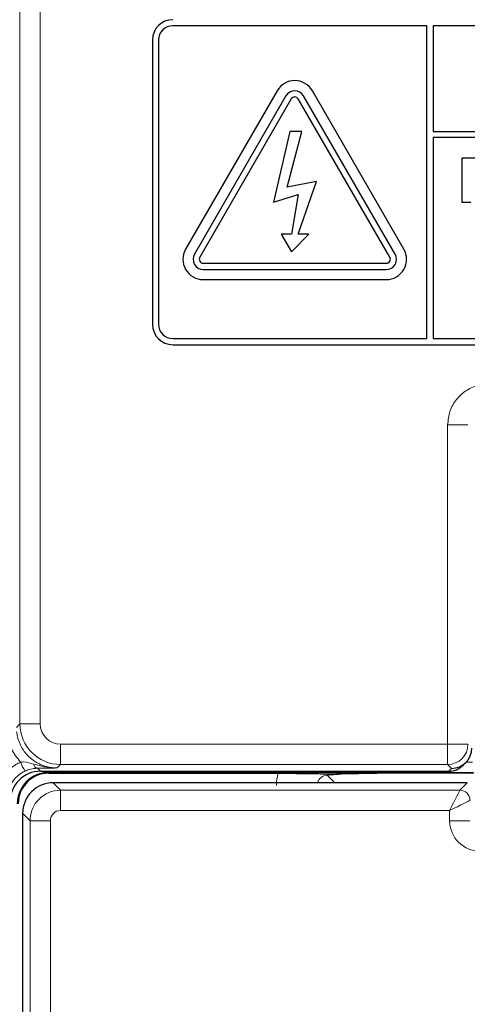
# Paper-space layout 'Blatt3' of a CAD drawing. Header units: millimetres. Extents: x 5 to 418, y 2 to 292.
# Tile 10 of 36: x 121 to 132, y 183 to 207. Entities that reach past the tile are written whole.
import ezdxf

# ---------------------------------------------------------------- set-up
doc = ezdxf.new("R2010")
doc.units = ezdxf.units.MM

psp = doc.layouts.new('Blatt3')

# ---------------------------------------------------------------- linework, layer by layer
at = {"color": 7, "linetype": 'Continuous', "lineweight": 18}
for p, q in [((121.4454, 189.5155), (121.4454, 231.3497)), ((121.9454, 231.3497), (121.9454, 189.5155)), ((131.9627, 189.0156), (131.9627, 196.8779)), ((131.9627, 196.8779), (132.4626, 196.8779)), ((121.3594, 189.4295), (121.4454, 189.5155)), ((121.9454, 189.5155), (121.4454, 189.5155)), ((122.4453, 189.0156), (131.9627, 189.0156)), ((122.4453, 189.0156), (122.4453, 188.5157)), ((131.9627, 189.0156), (132.4626, 189.0156)), ((131.9627, 189.0156), (131.9627, 188.5157)), ((132.4177, 188.5716), (132.5775, 188.5716)), ((121.8803, 188.4233), (121.9539, 188.3497)), ((122.154, 188.3216), (122.154, 188.3497)), ((122.4453, 188.5157), (122.3592, 188.4296)), ((131.9627, 188.5157), (122.4453, 188.5157)), ((132.0587, 188.4197), (131.9627, 188.5157)), ((131.9887, 188.3497), (132.0587, 188.4197)), ((132.5818, 188.3216), (122.154, 188.3216)), ((122.154, 188.3216), (122.154, 188.2997)), ((129.0033, 188.2501), (129.1876, 188.0658)), ((122.2628, 188.0658), (122.4461, 187.8826)), ((122.4461, 187.3826), (122.4461, 187.8826)), ((122.4461, 187.8826), (132.2619, 187.8826)), ((132.2619, 187.8826), (132.4452, 188.0658)), ((132.0119, 187.3826), (122.4461, 187.3826)), ((132.0119, 187.1325), (132.0119, 187.3826)), ((121.6962, 187.1327), (121.5129, 187.3159)), ((121.6962, 178.7702), (121.6962, 187.1327)), ((122.1961, 187.1327), (121.6962, 187.1327)), ((122.1961, 187.1327), (122.1961, 178.7702)), ((132.0119, 187.1325), (132.5119, 187.1325))]:
    psp.add_line(p, q, dxfattribs=at)
at = {"color": 7, "linetype": 'Continuous', "lineweight": 25}
for p, q in [((131.454, 206.6997), (125.204, 206.6997)), ((131.454, 198.9997), (131.454, 206.6997)), ((131.604, 206.6997), (131.604, 204.1)), ((150.204, 206.6997), (131.604, 206.6997)), ((124.704, 206.3497), (124.704, 199.3497)), ((124.854, 206.3497), (124.854, 199.3497)), ((127.771, 205.0997), (125.521, 201.2026)), ((130.887, 201.2026), (128.637, 205.0997)), ((127.9875, 204.9747), (125.7375, 201.0776)), ((128.1174, 204.8997), (125.8674, 201.0026)), ((130.5406, 201.0026), (128.2906, 204.8997)), ((130.6705, 201.0776), (128.4205, 204.9747)), ((128.079, 204.0997), (127.6782, 202.3601)), ((128.0158, 202.7277), (128.3767, 204.0997)), ((128.3767, 204.0997), (128.079, 204.0997)), ((131.604, 204.1), (150.554, 204.1)), ((150.554, 203.95), (131.604, 203.95)), ((131.604, 203.95), (131.604, 198.9997)), ((132.3168, 202.3497), (132.3168, 203.4497)), ((132.3168, 203.4497), (132.7785, 203.4497)), ((128.736, 202.8628), (128.0158, 202.7277)), ((128.2906, 201.5724), (128.736, 202.8628)), ((127.6782, 202.3601), (128.2906, 202.5477)), ((128.2906, 202.5477), (128.1268, 201.5724)), ((132.5284, 202.3497), (132.3168, 202.3497)), ((128.1268, 201.5724), (127.8685, 201.5724)), ((127.8685, 201.5724), (128.1268, 201.1373)), ((128.1268, 201.1373), (128.5489, 201.5724)), ((128.5489, 201.5724), (128.2906, 201.5724)), ((125.954, 200.8526), (130.454, 200.8526)), ((125.954, 200.7026), (130.454, 200.7026)), ((125.954, 200.4526), (130.454, 200.4526)), ((125.204, 198.9997), (131.454, 198.9997)), ((131.604, 198.9997), (150.204, 198.9997)), ((125.204, 198.8497), (150.204, 198.8497)), ((132.3424, 188.4962), (132.4123, 188.5662)), ((121.9539, 188.3497), (131.9887, 188.3497)), ((122.154, 188.2997), (127.7914, 188.2997)), ((132.6037, 188.2997), (130.2205, 188.2997)), ((132.4452, 188.0658), (122.2628, 188.0658)), ((121.5129, 187.3159), (121.5129, 131.3335))]:
    psp.add_line(p, q, dxfattribs=at)
at = {"color": 7, "linetype": 'Continuous', "lineweight": 18, "flags": 128}
for points in [[(132.0119, 187.3826), (132.0602, 187.4791), (132.1066, 187.572), (132.1495, 187.6577), (132.1872, 187.7331), (132.2183, 187.7953), (132.2416, 187.842), (132.2564, 187.8715), (132.2619, 187.8826)], [(132.0119, 187.3826), (132.1084, 187.4309), (132.2013, 187.4773), (132.287, 187.5202), (132.3624, 187.5579), (132.4246, 187.589), (132.4713, 187.6123), (132.5008, 187.6271), (132.5119, 187.6326)]]:
    psp.add_lwpolyline(points, dxfattribs=at)
at = {"color": 7, "linetype": 'Continuous', "lineweight": 25}
for centre, radius, start, end in [((125.204, 206.3497), 0.5, 90, 180), ((125.204, 206.3497), 0.35, 90, 180), ((128.204, 204.8497), 0.5, 30, 150), ((128.204, 204.8497), 0.25, 30, 150), ((128.204, 204.8497), 0.1, 30, 150), ((125.954, 200.9526), 0.5, 150, 270), ((130.454, 200.9526), 0.5, 270, 30), ((125.954, 200.9526), 0.25, 150, 270), ((125.954, 200.9526), 0.1, 150, 270), ((130.454, 200.9526), 0.25, 270, 30), ((130.454, 200.9526), 0.1, 270, 30), ((125.204, 199.3497), 0.5, 180, 270), ((125.204, 199.3497), 0.35, 180, 270), ((122.154, 187.5497), 0.7719, 90, 180), ((122.154, 187.5497), 0.75, 90, 180)]:
    psp.add_arc(centre, radius, start, end, dxfattribs=at)
at = {"color": 7, "linetype": 'Continuous', "lineweight": 18}
for centre, radius, start, end in [((122.4454, 189.5157), 1, 180.00873, 269.99127), ((131.9625, 189.0158), 0.5001, 270.02011, 359.9793), ((122.9222, 189.1734), 1.5785, 202.30115, 211.28306), ((121.9112, 188.5506), 0.131, 191.34964, 256.33545), ((132.2618, 187.6325), 0.2501, 0.02142, 89.97912)]:
    psp.add_arc(centre, radius, start, end, dxfattribs=at)
for centre, major_axis, ratio, start_param, end_param in [((122.4454, 189.5157), (-0.3537, -0.3537), 0.9996955, 5.4979394, 7.0684312), ((129.0068, 187.997), (0.8863, -0.8863), 0.9972647, 3.684069, 3.9256213), ((129.0068, 187.997), (0.1811, -0.1811), 0.9759379, 2.357564, 3.6635835), ((122.4461, 187.1326), (0.5303, 0.5303), 0.9998985, 0.7855505, 2.3560422), ((122.4461, 187.1326), (-0.1768, 0.1768), 0.9996955, 5.4979394, 7.0684312), ((132.7621, 187.1327), (-0.5305, -0.5305), 0.9996955, 5.4979394, 7.0684312)]:
    psp.add_ellipse(centre, major_axis=major_axis, ratio=ratio, start_param=start_param, end_param=end_param, dxfattribs=at)
at = {"color": 7, "linetype": 'Continuous', "lineweight": 25}
for centre, major_axis, ratio, start_param, end_param in [((132.0587, 188.9196), (0.5001, 0), 0.9996955, 4.712389, 6.2828806), ((121.9541, 187.5996), (-0.5305, 0.5305), 0.9996955, 5.4979394, 7.0684312), ((131.9889, 188.8498), (0.3537, 0.3537), 0.9996955, 3.9268385, 4.712389), ((122.2629, 187.3159), (0.5303, 0.5303), 0.9998985, 0.7855505, 2.3560422)]:
    psp.add_ellipse(centre, major_axis=major_axis, ratio=ratio, start_param=start_param, end_param=end_param, dxfattribs=at)
at = {"color": 7, "linetype": 'Continuous', "lineweight": 18}
for points, knots in [([(132.769, 197.8588), (132.7603, 197.857), (132.6421, 197.8326), (132.4218, 197.7417), (132.1682, 197.5145), (131.9958, 197.2152), (131.9737, 196.9903), (131.9627, 196.8779)], [0, 0, 0, 0, 0.01936659, 0.26450738, 0.5096537, 0.75482775, 1, 1, 1, 1]), ([(121.4617, 188.5744), (121.379, 188.6767), (121.2072, 188.8893), (121.1533, 189.1576), (121.1254, 189.2969)], [0, 0, 0, 0, 0.4810354, 1, 1, 1, 1]), ([(121.3654, 189.3179), (121.3691, 189.2905), (121.3765, 189.2357), (121.3965, 189.1543), (121.423, 189.0737), (121.4564, 188.996), (121.4959, 188.9218), (121.5413, 188.8514), (121.5931, 188.7842), (121.6503, 188.7219), (121.7121, 188.665), (121.7782, 188.6137), (121.8493, 188.5675), (121.9238, 188.5276), (122.001, 188.4944), (122.0803, 188.4677), (122.1627, 188.4478), (122.2559, 188.4328), (122.3218, 188.4307), (122.3592, 188.4296)], [0, 0, 0, 0, 0.0566991, 0.11378792, 0.17211814, 0.23088227, 0.2875648, 0.34464648, 0.40297117, 0.46172884, 0.51836911, 0.57540655, 0.6336846, 0.6923936, 0.74906708, 0.80613387, 0.86443899, 0.92317271, 1, 1, 1, 1]), ([(120.8754, 187.6629), (120.8864, 187.7757), (120.9084, 188.0011), (121.0813, 188.3), (121.2831, 188.4845), (121.4225, 188.5547), (121.4617, 188.5744)], [0, 0, 0, 0, 0.294914, 0.5898439, 0.8848034, 1, 1, 1, 1]), ([(121.4617, 188.5744), (121.4896, 188.5764), (121.6014, 188.5842), (121.705, 188.5503), (121.7828, 188.5248)], [0, 0, 0, 0, 0.2492608, 1, 1, 1, 1]), ([(121.5731, 188.3538), (121.5438, 188.339), (121.4392, 188.2863), (121.288, 188.1479), (121.1585, 187.9237), (121.1421, 187.7546), (121.1338, 187.67)], [0, 0, 0, 0, 0.1151472, 0.41005, 0.7050294, 1, 1, 1, 1]), ([(121.8803, 188.4233), (121.8112, 188.4184), (121.7138, 188.4114), (121.6048, 188.3667), (121.5731, 188.3538)], [0, 0, 0, 0, 0.7098953, 1, 1, 1, 1]), ([(121.7828, 188.5248), (121.873, 188.4993), (122.0419, 188.4515), (122.2305, 188.4315), (122.331, 188.4296), (122.352, 188.4295), (122.3578, 188.4296), (122.3592, 188.4296)], [0, 0, 0, 0, 0.4756089, 0.8917215, 0.970458, 0.9926215, 1, 1, 1, 1]), ([(122.3592, 188.4296), (122.3582, 188.4296), (122.2817, 188.4284), (122.1313, 188.4261), (121.9636, 188.4242), (121.8803, 188.4233)], [0, 0, 0, 0, 0.0064738, 0.5065279, 1, 1, 1, 1])]:
    psp.add_open_spline(points, degree=3, knots=knots, dxfattribs=at)
at = {"color": 7, "linetype": 'Continuous', "lineweight": 25}
for points, knots in [([(127.7914, 188.2997), (127.9166, 188.2995), (128.1668, 188.299), (128.4803, 188.2959), (128.7029, 188.2922), (128.8368, 188.2892), (128.9204, 188.2877), (128.9667, 188.2872), (128.9976, 188.287), (129.0309, 188.2871), (129.1014, 188.2878), (129.2858, 188.2919), (129.5805, 188.297), (129.9764, 188.2995), (130.1614, 188.2997), (130.2205, 188.2997)], [0, 0, 0, 0, 0.1279844, 0.2556056, 0.3628066, 0.4421846, 0.4757371, 0.4878769, 0.4979053, 0.5079891, 0.5213852, 0.5795542, 0.8100626, 0.939394, 1, 1, 1, 1]), ([(130.2205, 188.2997), (130.0963, 188.299), (129.848, 188.2977), (129.4841, 188.2867), (129.2208, 188.2711), (129.077, 188.2576), (129.0164, 188.2514), (129.004, 188.2501), (129.0033, 188.2501)], [0, 0, 0, 0, 0.2277966, 0.455094, 0.7542491, 0.9491936, 0.997256, 1, 1, 1, 1])]:
    psp.add_open_spline(points, degree=3, knots=knots, dxfattribs=at)

doc.saveas('drawing.dxf')
